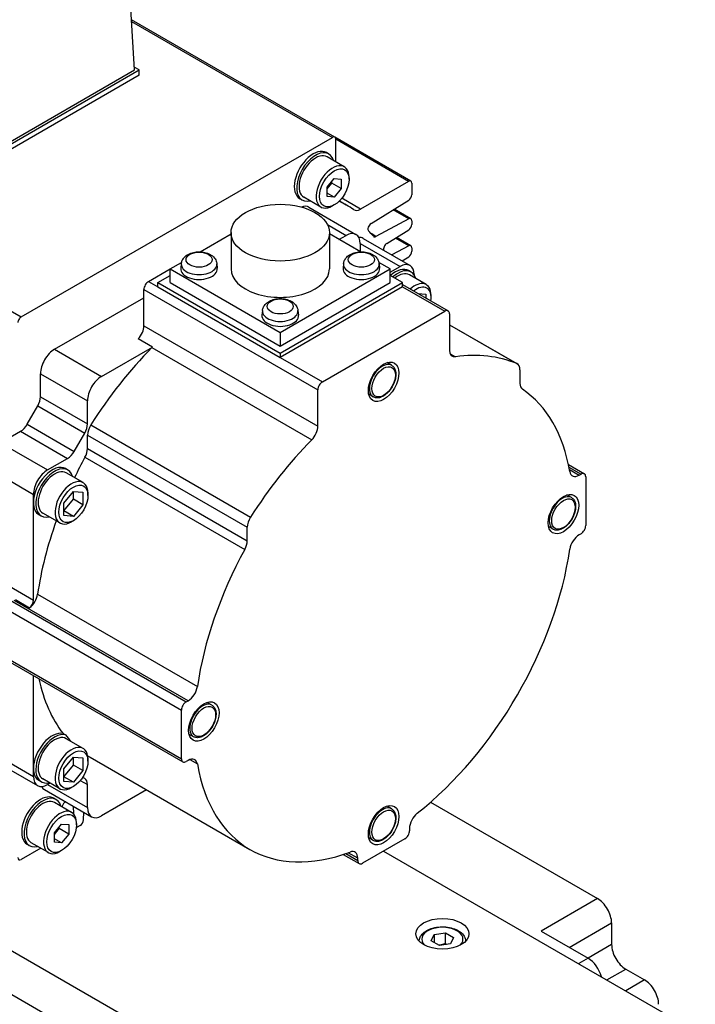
# Model space of a CAD drawing. Extents: x 26457 to 28142, y 9085 to 10273.
# Tile 11 of 18: x 27649 to 27700, y 10045 to 10120. Entities that reach past the tile are written whole.
import ezdxf

# ---------------------------------------------------------------- set-up
doc = ezdxf.new("R2010")
doc.units = 0
doc.header["$LTSCALE"] = 25.4
doc.layers.get('0').update_dxf_attribs({"linetype": 'CONTINUOUS'})

msp = doc.modelspace()

# ---------------------------------------------------------------- linework, layer by layer
for p, q in [((27658.0437096, 10115.7386505), (27657.2399038, 10129.0280915)), ((27595.9592419, 10128.0674647), (27649.5225806, 10097.1426567)), ((27673.1027554, 10110.6734749), (27657.8162582, 10119.4991382)), ((27657.8236327, 10119.3772151), (27672.9287991, 10110.6562432)), ((27658.397263, 10115.7386505), (27658.0309165, 10115.9501608)), ((27641.4267003, 10105.9406916), (27658.397263, 10115.7386505)), ((27641.4267003, 10106.1448157), (27658.0437096, 10115.7386505)), ((27658.397263, 10115.3304022), (27641.4267003, 10105.5324433)), ((27658.397263, 10115.3304022), (27658.397263, 10115.7386505)), ((27649.5225806, 10097.1426567), (27672.9287991, 10110.6562432)), ((27678.8313043, 10107.3660956), (27673.1027554, 10110.6734749)), ((27673.1748104, 10108.8193072), (27673.1748104, 10110.5142085)), ((27678.6573481, 10107.3488639), (27673.1748104, 10110.5142085)), ((27672.6555152, 10109.4077976), (27672.4787385, 10109.5098597)), ((27673.820985, 10108.4462381), (27672.5305152, 10109.1912913)), ((27674.1834219, 10107.5022413), (27674.1834219, 10107.6451282)), ((27672.5393986, 10106.9066174), (27673.0697287, 10107.566357)), ((27672.5393986, 10106.7803049), (27672.892952, 10107.2201313)), ((27672.5393986, 10106.1995106), (27672.5393986, 10106.9066174)), ((27672.892952, 10107.2201313), (27672.892952, 10107.3464438)), ((27673.6000588, 10106.811883), (27672.892952, 10107.2201313)), ((27673.0697287, 10107.566357), (27673.6000588, 10107.5189898)), ((27673.6000588, 10107.5189898), (27673.6000588, 10106.811883)), ((27678.6573481, 10107.3488639), (27675.0392558, 10105.2599574)), ((27678.9033594, 10107.2068292), (27678.9033594, 10106.3448743)), ((27672.070985, 10105.4151492), (27670.7805152, 10106.1602023)), ((27673.0697287, 10106.1521434), (27672.5393986, 10106.4583297)), ((27673.0697287, 10106.1521434), (27672.5393986, 10106.1995106)), ((27673.6000588, 10106.811883), (27673.0697287, 10106.1521434)), ((27670.6555152, 10105.943696), (27670.4787385, 10106.0457581)), ((27673.0697287, 10105.5732681), (27672.945985, 10105.5018247)), ((27673.9741988, 10105.5681006), (27673.4504073, 10105.8705118)), ((27675.0392558, 10105.2599574), (27673.6312415, 10106.0728749)), ((27675.8390182, 10104.1777899), (27678.6659337, 10105.9239002)), ((27671.1680783, 10105.4026124), (27674.7036122, 10103.3613709)), ((27678.6659337, 10104.5227007), (27677.493405, 10105.1996605)), ((27678.8313043, 10104.5351485), (27677.5837167, 10105.2554436)), ((27672.5524617, 10104.0960323), (27673.9536122, 10103.2870777)), ((27678.6659337, 10104.5227007), (27676.2053466, 10103.2012984)), ((27678.9033594, 10104.3758821), (27678.9033594, 10104.1129006)), ((27662.9718553, 10102.049861), (27665.3038647, 10103.3962473)), ((27665.3038647, 10103.4912018), (27665.3038647, 10100.7559383)), ((27672.7038647, 10103.4912018), (27672.7038647, 10100.7559383)), ((27675.0358741, 10102.049861), (27672.7038647, 10103.3962473)), ((27673.4232821, 10102.9808915), (27673.9536122, 10103.2870777)), ((27676.2053466, 10103.2012984), (27675.8344077, 10103.41546)), ((27677.0109865, 10102.6697097), (27678.6659337, 10103.6919265)), ((27675.0142724, 10102.6747052), (27678.0194762, 10100.93965)), ((27675.0142724, 10102.6747052), (27675.0142724, 10102.0623328)), ((27675.2339423, 10103.0551847), (27678.7694762, 10101.0139432)), ((27678.6659337, 10102.4936337), (27677.3917604, 10101.8093679)), ((27678.6659337, 10102.4936337), (27677.6631981, 10103.0725634)), ((27678.8313043, 10102.5060815), (27677.7535097, 10103.1283465)), ((27678.9033594, 10102.3468151), (27678.9033594, 10102.0838335)), ((27660.7307154, 10100.7559383), (27661.5831093, 10101.2480681)), ((27661.5661582, 10101.1496134), (27661.5291669, 10100.8050493)), ((27664.2369082, 10101.1496134), (27664.2738995, 10100.8050493)), ((27673.7708213, 10101.1496134), (27673.7338299, 10100.8050493)), ((27677.2770141, 10100.7559383), (27676.4246202, 10101.2480681)), ((27676.4415712, 10101.1496134), (27676.4785626, 10100.8050493)), ((27678.1729427, 10101.358352), (27678.6659337, 10101.6628594)), ((27659.1043698, 10099.8169672), (27660.7307154, 10100.7559383)), ((27659.8114766, 10099.7353176), (27660.7307154, 10100.2660403)), ((27660.7307154, 10100.7559383), (27669.0038647, 10095.9794333)), ((27660.7307154, 10099.7353176), (27660.7307154, 10100.7559383)), ((27669.0038647, 10095.9794333), (27677.2770141, 10100.7559383)), ((27677.2770141, 10100.5109893), (27678.0194762, 10100.93965)), ((27677.2770141, 10099.7353176), (27677.2770141, 10100.7559383)), ((27678.1962529, 10099.7353176), (27677.2770141, 10100.2660403)), ((27678.8426995, 10100.5283973), (27678.6659228, 10100.6304594)), ((27679.9904917, 10099.577044), (27678.7176995, 10100.3118909)), ((27679.0801364, 10100.3272776), (27679.0801364, 10100.3013504)), ((27659.1043698, 10099.8169672), (27659.8114766, 10099.4087189)), ((27659.8114766, 10099.4087189), (27659.8114766, 10099.7353176)), ((27659.8114766, 10099.7353176), (27669.0038647, 10094.4280898)), ((27660.7307154, 10099.7353176), (27669.0038647, 10094.9588126)), ((27669.0038647, 10094.4280898), (27678.1962529, 10099.7353176)), ((27669.0038647, 10094.9588126), (27677.2770141, 10099.7353176)), ((27678.1962529, 10099.4087189), (27678.1962529, 10099.7353176)), ((27678.1962529, 10099.5778209), (27681.6282334, 10097.596366)), ((27658.7508164, 10099.2045948), (27671.8322919, 10091.6520014)), ((27658.7508164, 10096.480294), (27658.7508164, 10099.2045948)), ((27659.8114766, 10099.4087189), (27669.0038647, 10094.1014911)), ((27678.1962529, 10099.4087189), (27669.0038647, 10094.1014911)), ((27678.1962529, 10099.4087189), (27681.3782334, 10097.5716016)), ((27679.3445904, 10098.9148279), (27679.9640198, 10098.8595027)), ((27679.9640198, 10098.8595027), (27679.9640198, 10098.5572002)), ((27680.3529286, 10098.6126348), (27680.3529286, 10098.7759341)), ((27652.033302, 10094.7138636), (27658.7508164, 10098.5922223)), ((27667.6684898, 10097.6264307), (27667.6314984, 10097.2818665)), ((27670.3392397, 10097.6264307), (27670.3762311, 10097.2818665)), ((27672.1858453, 10092.2643738), (27681.3782334, 10097.5716016)), ((27681.7317868, 10097.3674775), (27681.7317868, 10094.6431767)), ((27681.7317868, 10096.5568439), (27686.8279809, 10093.6145549)), ((27681.7317868, 10096.5538674), (27686.7908144, 10093.6330365)), ((27658.7508164, 10096.480294), (27671.8322919, 10088.9277006)), ((27669.0038647, 10095.9794333), (27669.0038647, 10094.9588126)), ((27659.3921648, 10094.8800221), (27658.3315046, 10095.4923945)), ((27652.033302, 10094.7138636), (27655.5688359, 10092.6726221)), ((27655.5688359, 10092.6726221), (27659.3921648, 10094.8800221)), ((27659.3543965, 10094.8402753), (27671.3752118, 10087.9000544)), ((27669.0038647, 10094.4280898), (27669.0038647, 10094.1014911)), ((27681.7774658, 10094.3808435), (27682.1888669, 10094.143321)), ((27669.0038647, 10094.1014911), (27672.1858453, 10092.2643738)), ((27677.381151, 10093.5061898), (27677.0365266, 10093.7051588)), ((27650.9726418, 10091.1410489), (27650.9726418, 10092.8767463)), ((27650.9726418, 10092.8767463), (27654.5081757, 10090.8355048)), ((27687.0350877, 10093.1567778), (27687.0350877, 10092.1445484)), ((27671.8322919, 10088.9277006), (27671.8322919, 10091.6520014)), ((27650.9726418, 10091.1410489), (27654.5081757, 10089.0998075)), ((27654.5081757, 10089.0998075), (27654.5081757, 10090.8355048)), ((27676.006151, 10091.1246199), (27675.6615266, 10091.3235889)), ((27649.970596, 10089.0672507), (27650.765535, 10090.4441255)), ((27650.765535, 10090.4441255), (27654.3010689, 10088.402884)), ((27647.967438, 10087.6715806), (27649.470596, 10088.5394292)), ((27649.470596, 10088.5394292), (27653.0061299, 10086.4981878)), ((27649.970596, 10089.0672507), (27653.5061299, 10087.0260092)), ((27653.5061299, 10087.0260092), (27654.3010689, 10088.402884)), ((27654.752449, 10089.0161194), (27666.7732643, 10082.0758985)), ((27647.967438, 10087.6715806), (27651.5029719, 10085.6303391)), ((27654.5081757, 10088.2577983), (27666.528991, 10081.3175774)), ((27654.5081757, 10087.2455689), (27654.5081757, 10088.2577983)), ((27654.5081757, 10087.2455689), (27666.528991, 10080.305348)), ((27651.5029719, 10085.6303391), (27653.0061299, 10086.4981878)), ((27654.3198931, 10086.5821008), (27666.3407083, 10079.6418799)), ((27716.9103492, 10010.1044054), (27586.0955946, 10085.6303391)), ((27653.033302, 10085.6273347), (27652.8565253, 10085.7293968)), ((27654.1810942, 10084.6759814), (27652.908302, 10085.4108283)), ((27690.6845617, 10086.0398439), (27691.8812817, 10085.3489173)), ((27690.7238484, 10085.8480598), (27691.6312817, 10085.3241529)), ((27690.7605157, 10085.6550138), (27691.4824326, 10085.2382148)), ((27647.9134574, 10085.2532566), (27650.4423117, 10083.7932218)), ((27691.4824326, 10085.2382148), (27691.6312817, 10085.3241529)), ((27691.9848351, 10085.1200288), (27691.9848351, 10081.4457941)), ((27652.7404088, 10083.1419435), (27653.4475156, 10084.0215963)), ((27653.4475156, 10083.4238794), (27653.4475156, 10084.0215963)), ((27653.4475156, 10084.0215963), (27654.1546223, 10083.9584401)), ((27654.1546223, 10083.9584401), (27654.1546223, 10083.0156311)), ((27650.4423117, 10083.1808494), (27650.4423117, 10083.7932218)), ((27652.7404088, 10082.5442266), (27653.4475156, 10083.4238794)), ((27654.1546223, 10083.0156311), (27653.4475156, 10083.4238794)), ((27654.5435311, 10083.7115722), (27654.5435311, 10083.8748715)), ((27690.9045682, 10083.5551377), (27690.5599438, 10083.7541067)), ((27650.4423117, 10075.8323801), (27650.4423117, 10083.1808494)), ((27652.7404088, 10082.1991345), (27652.7404088, 10083.1419435)), ((27653.4475156, 10082.1359783), (27652.7404088, 10082.5442266)), ((27654.1546223, 10083.0156311), (27653.4475156, 10082.1359783)), ((27586.0955946, 10082.3643528), (27716.9103492, 10006.8384191)), ((27651.033302, 10082.1632331), (27650.8565253, 10082.2652951)), ((27652.4310942, 10081.6448925), (27651.158302, 10082.3797394)), ((27653.4475156, 10082.1359783), (27652.7404088, 10082.1991345)), ((27653.4475156, 10081.8132176), (27653.3060942, 10081.7315679)), ((27666.528991, 10080.305348), (27666.528991, 10081.3175774)), ((27689.5295682, 10081.1735679), (27689.1849438, 10081.3725368)), ((27691.6312817, 10080.8334217), (27691.4824326, 10080.7474836)), ((27646.9067778, 10077.8736216), (27650.4423117, 10075.8323801)), ((27646.0228944, 10076.5468147), (27661.5792435, 10067.5653523)), ((27646.3764477, 10077.1591871), (27661.9327969, 10068.1777247)), ((27662.0816461, 10068.2636628), (27649.0001706, 10075.8162562)), ((27649.0950013, 10075.8783826), (27650.1556615, 10075.2660102)), ((27650.7567074, 10076.2772046), (27662.7775227, 10069.3369837)), ((27646.0228944, 10072.87258), (27661.5792435, 10063.8911177)), ((27646.1264477, 10072.6436915), (27661.6827969, 10063.6622291)), ((27650.4423117, 10063.1766831), (27650.4423117, 10070.1519262)), ((27661.9327969, 10068.1777247), (27662.0816461, 10068.2636628)), ((27663.8577338, 10067.9396406), (27663.5131094, 10068.1386096)), ((27661.5792435, 10063.8911177), (27661.5792435, 10067.5653523)), ((27652.6713454, 10065.7983164), (27652.8481221, 10065.6962543)), ((27654.1810942, 10064.6718152), (27652.908302, 10065.4066621)), ((27662.4827338, 10065.5580708), (27662.1381094, 10065.7570397)), ((27646.9067778, 10064.6055522), (27650.4423117, 10062.5643107)), ((27652.7404088, 10063.1377773), (27653.4475156, 10064.0174301)), ((27653.4475156, 10063.4197131), (27653.4475156, 10064.0174301)), ((27653.4475156, 10064.0174301), (27654.1546223, 10063.9542739)), ((27654.1546223, 10063.9542739), (27654.1546223, 10063.0114648)), ((27654.6987241, 10064.0170329), (27666.7195393, 10057.076812)), ((27647.217438, 10063.9188865), (27650.7529719, 10061.877645)), ((27652.7404088, 10062.5400603), (27653.4475156, 10063.4197131)), ((27654.1546223, 10063.0114648), (27653.4475156, 10063.4197131)), ((27654.5435311, 10063.7074059), (27654.5435311, 10063.8707052)), ((27662.0816461, 10063.7729316), (27661.9327969, 10063.6869935)), ((27662.207168, 10063.8324342), (27662.7775227, 10063.5031398)), ((27650.4423117, 10062.5643107), (27650.4423117, 10063.1766831)), ((27652.7404088, 10062.1949683), (27652.7404088, 10063.1377773)), ((27653.4475156, 10062.131812), (27652.7404088, 10062.5400603)), ((27654.1546223, 10063.0114648), (27653.4475156, 10062.131812)), ((27654.3010689, 10062.4103575), (27654.1447047, 10062.5006345)), ((27651.033302, 10062.1590668), (27650.8565253, 10062.2611289)), ((27652.4310942, 10061.6407263), (27651.158302, 10062.3755732)), ((27651.6975156, 10062.0642581), (27651.5029719, 10061.9519383)), ((27651.5029719, 10061.9519383), (27654.5081757, 10060.216883)), ((27653.4475156, 10062.131812), (27652.7404088, 10062.1949683)), ((27653.4475156, 10061.8090514), (27653.3060942, 10061.7274017)), ((27653.9697357, 10062.2634489), (27654.5081757, 10061.9525804)), ((27654.5081757, 10060.216883), (27654.5081757, 10061.9525804)), ((27651.283302, 10061.5714588), (27654.8188359, 10059.5302174)), ((27658.9551364, 10061.5595921), (27655.5688359, 10059.6045106)), ((27652.1494185, 10060.826251), (27651.9726418, 10060.9283131)), ((27653.3148884, 10059.8646916), (27652.0244185, 10060.6097447)), ((27652.6003352, 10060.277239), (27652.6110747, 10060.3175105)), ((27653.4411197, 10060.3256422), (27653.4588954, 10059.748129)), ((27677.381151, 10060.1318921), (27677.0365266, 10060.330861)), ((27680.3141904, 10060.6270844), (27692.8687186, 10053.3787242)), ((27654.2050865, 10059.2954292), (27654.2223021, 10059.8746263)), ((27652.033302, 10058.3250708), (27652.5636321, 10058.9848104)), ((27652.3868554, 10058.6385848), (27652.3868554, 10058.7648972)), ((27652.5636321, 10058.9848104), (27653.0939622, 10058.9374433)), ((27653.0939622, 10058.9374433), (27653.0939622, 10058.2303365)), ((27653.6773253, 10058.9206947), (27653.6773253, 10059.0635816)), ((27653.9592251, 10058.8793255), (27653.7314763, 10058.7478347)), ((27652.033302, 10058.1987584), (27652.3868554, 10058.6385848)), ((27652.033302, 10057.617964), (27652.033302, 10058.3250708)), ((27653.0939622, 10058.2303365), (27652.3868554, 10058.6385848)), ((27653.0939622, 10058.2303365), (27652.5636321, 10057.5705969)), ((27678.726583, 10058.653704), (27678.726583, 10058.4818278)), ((27650.1494185, 10057.3621494), (27649.9726418, 10057.4642115)), ((27651.5648884, 10056.8336027), (27650.2744185, 10057.5786558)), ((27652.5636321, 10057.5705969), (27652.033302, 10057.8767831)), ((27652.5636321, 10057.5705969), (27652.033302, 10057.617964)), ((27678.3730296, 10057.8694554), (27675.1910491, 10056.0323381)), ((27676.006151, 10057.7503222), (27675.6615266, 10057.9492912)), ((27650.9904088, 10057.1652786), (27649.5225806, 10056.3178276)), ((27652.5636321, 10056.9917215), (27652.4398884, 10056.9202781)), ((27673.7443291, 10056.6985003), (27674.9410491, 10056.0075736)), ((27673.9300623, 10056.7603691), (27674.8374957, 10056.2364622)), ((27674.8374957, 10056.4083384), (27674.1155787, 10056.8251373)), ((27676.7820393, 10056.9508967), (27733.2091605, 10024.3726831)), ((27674.8374957, 10056.2364622), (27674.8374957, 10056.4083384)), ((27692.8687186, 10053.3787242), (27688.6260779, 10050.9292344)), ((27690.7473983, 10049.7044896), (27693.9293788, 10051.5416069)), ((27693.9293788, 10051.5416069), (27693.9293788, 10049.9086137)), ((27680.3649404, 10050.1874525), (27680.5890843, 10050.6704154)), ((27680.5890843, 10050.6704154), (27681.4256006, 10050.7998249)), ((27680.5890843, 10050.6704154), (27680.5890843, 10050.0580429)), ((27681.4256006, 10049.9833283), (27681.4256006, 10050.7998249)), ((27681.4256006, 10050.7998249), (27682.037973, 10050.4462715)), ((27688.6260779, 10050.9292344), (27692.1616118, 10048.887993)), ((27680.9773128, 10049.8338991), (27680.3649404, 10050.1874525)), ((27681.8138292, 10049.9633086), (27680.9773128, 10049.8338991)), ((27682.037973, 10050.4462715), (27681.8138292, 10049.9633086)), ((27693.9293788, 10049.9086137), (27692.1616118, 10048.887993)), ((27692.1616118, 10048.887993), (27691.454505, 10048.4797447)), ((27693.5758254, 10047.2549998), (27694.9900389, 10048.0714964)), ((27694.9900389, 10048.0714964), (27696.4042525, 10047.2549998)), ((27696.4042525, 10047.2549998), (27694.9900389, 10046.4385032))]:
    msp.add_line(p, q)
for centre, major_axis, start_param, end_param in [((27672.9287991, 10110.3721738), (0.1739563, 0.3013011), 5.4977871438, 7.0685834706), ((27671.4787385, 10107.7778089), (-1, -1.7320508), 3.1415926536, 6.2831853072), ((27671.6555152, 10107.6757468), (-1, -1.7320508), 2.6362321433, 6.7885458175), ((27671.6555152, 10107.6757468), (-0.875, -1.5155445), 3.1415926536, 6.2831853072), ((27672.945985, 10106.9306937), (-0.875, -1.5155445), 2.3561944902, 7.0685834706), ((27678.6573481, 10107.0647945), (0.1739563, 0.3013011), 5.4977871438, 7.0685834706), ((27678.6573481, 10106.2028396), (0.1739563, 0.3013011), 3.9618973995, 5.4977871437), ((27670.4180783, 10104.1035743), (0.75, 1.2990381), 0, 0.6083099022), ((27661.2256898, 10083.4870354), (12.7485089, 22.0810652), 6.2393241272, 6.3246937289), ((27675.0392558, 10106.0715842), (-0.4970179, -0.8608602), 6.2393244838, 7.0685834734), ((27675.8476038, 10103.8988505), (-0.1739563, -0.3013011), 3.9618973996, 6.1144940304), ((27678.6573481, 10104.2338474), (0.1739563, 0.3013011), 5.4977871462, 7.0336768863), ((27678.6573481, 10103.9708659), (0.1739563, 0.3013011), 3.9618973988, 5.4977871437), ((27673.9536122, 10102.0623328), (0.75, 1.2990381), 5.4977871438, 7.0685834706), ((27661.2256899, 10083.4870354), (12.5, 21.6506351), 6.0782193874, 6.1144940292), ((27676.2139323, 10103.4901517), (-0.1739563, -0.3013011), 6.0782193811, 7.0336768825), ((27674.4839423, 10101.7561466), (0.75, 1.2990381), 0, 0.3613671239), ((27677.0195722, 10102.3907703), (0.1739563, 0.3013011), 0.8203047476, 2.7197645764), ((27678.6573481, 10102.2047804), (0.1739563, 0.3013011), 5.4977871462, 7.0336768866), ((27678.6573481, 10101.9417988), (0.1739563, 0.3013011), 3.9618973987, 5.4977871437), ((27662.9015332, 10101.1018262), (1.3379377, 0), 3.079689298, 6.3450886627), ((27675.1061963, 10101.1018262), (1.3379377, 0), 3.079689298, 6.3450886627), ((27678.0194762, 10099.7149051), (0.75, 1.2990381), 5.4977871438, 7.0685834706), ((27662.9015332, 10100.7559383), (1.375, 0), 3.079689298, 6.3450886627), ((27669.0038647, 10100.7559383), (3.7, 0), 3.1415926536, 6.2831853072), ((27675.1061963, 10100.7559383), (1.375, 0), 3.079689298, 6.3450886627), ((27677.6659228, 10098.8984086), (1, 1.7320508), 0, 1.0529905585), ((27677.8426995, 10098.7963465), (1, 1.7320508), 5.7778247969, 7.3361758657), ((27677.8426995, 10098.7963465), (0.875, 1.5155445), 0, 0.9695321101), ((27659.1043698, 10099.4087189), (0.25, 0.4330127), 0.7853981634, 2.3561944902), ((27679.1154917, 10098.0614996), (0.875, 1.5155445), 5.4977871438, 7.3444770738), ((27679.2569131, 10097.9798499), (0.775, 1.3423394), 5.2955671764, 7.2708034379), ((27669.0038647, 10097.2327555), (1.375, 0), 3.079689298, 6.3450886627), ((27669.0038647, 10097.5786434), (1.3379377, 0), 3.079689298, 6.3450886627), ((27681.3782334, 10097.1633533), (0.25, 0.4330127), 5.4977871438, 7.0685834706), ((27649.5225806, 10096.8585873), (-0.1739563, -0.3013011), 3.9269908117, 5.4977871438), ((27658.0437096, 10096.0720457), (0.5, 0.8660254), 4.3461619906, 5.4977871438), ((27652.033302, 10093.4891187), (0.75, 1.2990381), 0.7853981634, 2.3561944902), ((27664.7612241, 10081.4457941), (10.8125, 18.7277994), 1.146805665, 1.4989793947), ((27659.1043698, 10095.4596733), (0.5, 0.8660254), 4.2883983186, 4.3461619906), ((27682.4388936, 10095.051425), (-0.5, -0.8660254), 5.4977871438, 6.7071759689), ((27676.7820393, 10074.5055732), (10.8125, 18.7277994), 0.0718169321, 0.4239906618), ((27676.693651, 10092.3154049), (-0.6875, -1.1907849), 3.1415926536, 6.2831853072), ((27686.3279809, 10092.7485295), (0.5, 0.8660254), 5.4977871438, 6.3550022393), ((27655.5688359, 10091.4478773), (0.75, 1.2990381), 0.7853981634, 2.3561944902), ((27672.1858453, 10091.8561255), (0.25, 0.4330127), 0.7853981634, 2.3561944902), ((27687.7421944, 10092.5527967), (-0.5, -0.8660254), 5.4977871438, 6.2447910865), ((27676.7820393, 10074.5055732), (10.0625, 17.4287613), 5.6762477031, 6.2447910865), ((27650.265535, 10090.7328006), (0.5, 0.8660254), 4.7123889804, 5.4977871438), ((27649.470596, 10089.3559258), (0.5, 0.8660254), 3.926990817, 4.7123889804), ((27653.8010689, 10088.6915592), (0.5, 0.8660254), 4.7123889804, 5.4977871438), ((27655.2152825, 10088.6660466), (0.5, 0.8660254), 1.4989793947, 2.3561944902), ((27671.1251851, 10088.5194523), (0.5, 0.8660254), 4.2883983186, 5.4977871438), ((27676.7820393, 10074.5055732), (10.8125, 18.7277994), 1.146805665, 1.4989793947), ((27653.0061299, 10087.3146844), (0.5, 0.8660254), 3.926990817, 4.7123889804), ((27653.8010689, 10086.8373206), (0.5, 0.8660254), 4.750783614, 5.4977871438), ((27664.7612241, 10081.4457941), (10.0625, 17.4287613), 1.609190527, 1.6949731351), ((27651.8565253, 10083.997346), (1, 1.7320508), 0, 2.3561944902), ((27651.5029719, 10084.4055942), (0.75, 1.2990381), 0.7853981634, 2.3561944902), ((27652.033302, 10083.8952839), (-1, -1.7320508), 2.6362321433, 6.7885458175), ((27652.033302, 10083.8952839), (-0.875, -1.5155445), 3.1415926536, 6.2831853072), ((27691.4824326, 10086.0547114), (-0.5, -0.8660254), 5.6762477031, 7.0685834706), ((27653.3060942, 10083.160437), (-0.875, -1.5155445), 2.3561944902, 7.0685834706), ((27691.6312817, 10084.9159046), (0.25, 0.4330127), 5.4977871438, 7.0685834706), ((27690.2170682, 10082.3643528), (-0.6875, -1.1907849), 3.1415926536, 6.2831853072), ((27651.8565253, 10083.997346), (-1, -1.7320508), 5.4977871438, 6.2831853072), ((27664.7612241, 10081.4457941), (10.0625, 17.4287613), 1.8731531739, 2.1777339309), ((27667.2360978, 10081.7258257), (0.5, 0.8660254), 1.4989793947, 2.3561944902), ((27691.6312817, 10081.24167), (-0.25, -0.4330127), 0.7853981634, 2.3561944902), ((27665.8218842, 10079.8970997), (0.5, 0.8660254), 4.750783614, 5.4977871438), ((27691.4824326, 10079.930987), (-0.5, -0.8660254), 3.926990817, 5.3193265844), ((27676.7820393, 10074.5055732), (10.0625, 17.4287613), 1.609190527, 2.1777339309), ((27676.7820393, 10074.5055732), (-10.0625, -17.4287613), 0.9638587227, 2.1777339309), ((27650.0608308, 10076.0203803), (0.5, 0.8660254), 4.0615069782, 5.3193265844), ((27650.0887583, 10075.628256), (0.25, 0.4330127), 4.1173693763, 5.4977871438), ((27664.7612241, 10081.4457941), (-10.0625, -17.4287613), 5.7129068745, 6.0534069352), ((27662.0816461, 10069.0801594), (0.5, 0.8660254), 3.926990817, 5.3193265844), ((27661.9327969, 10067.7694764), (0.25, 0.4330127), 0.7853981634, 2.3561944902), ((27663.1702338, 10066.7488557), (-0.6875, -1.1907849), 3.1415926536, 6.2831853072), ((27651.8565253, 10063.9931797), (1, 1.7320508), 0.171369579, 2.3561944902), ((27652.033302, 10063.8911177), (-1, -1.7320508), 3.3129622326, 6.7885458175), ((27652.033302, 10063.8911177), (-0.875, -1.5155445), 3.1415926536, 6.2831853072), ((27664.9380007, 10081.3437321), (-10.0625, -17.4287613), 6.0534069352, 6.1079386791), ((27653.3060942, 10063.1562707), (-0.875, -1.5155445), 2.3561944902, 7.0685834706), ((27664.7612241, 10081.4457941), (-10.0625, -17.4287613), 6.2654842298, 6.2831853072), ((27662.0816461, 10062.956435), (0.5, 0.8660254), 5.6762477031, 7.0685834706), ((27661.9327969, 10064.0952418), (-0.25, -0.4330127), 5.4977871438, 7.0685834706), ((27676.7820393, 10074.5055732), (-10.0625, -17.4287613), 5.6762477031, 6.8901229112), ((27651.8565253, 10063.9931797), (-1, -1.7320508), 5.4977871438, 6.2831853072), ((27651.5029719, 10063.1766831), (-0.75, -1.2990381), 5.4977871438, 7.0685834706), ((27652.033302, 10062.8704969), (-0.75, -1.2990381), 5.9218181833, 6.2831853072), ((27653.8010689, 10061.5443321), (0.5, 0.8660254), 5.4977871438, 6.2831853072), ((27650.9726418, 10059.1962623), (-1, -1.7320508), 3.1415926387, 6.2831853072), ((27651.1494185, 10059.0942002), (-1, -1.7320508), 2.6362321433, 6.7885458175), ((27651.1494185, 10059.0942002), (-0.875, -1.5155445), 3.1415926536, 6.2831853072), ((27652.8422497, 10060.353822), (0.1739563, 0.3013011), 0.6591443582, 2.0071286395), ((27676.693651, 10058.9411071), (-0.6875, -1.1907849), 3.1415926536, 6.2831853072), ((27652.4398884, 10058.3491471), (-0.875, -1.5155445), 2.3561944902, 7.0685834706), ((27655.5688359, 10060.8292555), (-0.75, -1.2990381), 5.4977871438, 7.0685834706), ((27679.4336898, 10059.0619523), (-0.5, -0.8660254), 4.1054513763, 5.4977871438), ((27653.7314763, 10059.0319041), (0.1739563, 0.3013011), 3.6519076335, 3.9269908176), ((27653.9592251, 10059.1633949), (0.1739563, 0.3013011), 3.9269908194, 5.4628805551), ((27678.3730296, 10058.2777037), (-0.25, -0.4330127), 0.7853981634, 2.3561944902), ((27674.1303889, 10056.0000901), (0.5, 0.8660254), 5.4977871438, 6.8901229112), ((27649.5225806, 10056.601897), (-0.1739563, -0.3013011), 5.4977871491, 7.0685834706), ((27675.1910491, 10056.4405864), (-0.25, -0.4330127), 5.4977871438, 7.0685834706), ((27692.8687186, 10052.1539793), (-0.75, 1.2990381), 3.926990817, 5.4977871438), ((27681.2014567, 10050.316862), (-1.55, 0), 2.617211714, 6.8075662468), ((27694.9900389, 10049.2962413), (-0.75, 1.2990381), 0.7853981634, 2.3561944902), ((27692.1616118, 10047.6632481), (-0.75, 1.2990381), 4.2668277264, 5.4977871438), ((27696.4042525, 10046.0302549), (-0.75, 1.2990381), 3.926990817, 5.4977871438)]:
    msp.add_ellipse(centre, major_axis=major_axis, ratio=0.5773502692, start_param=start_param, end_param=end_param)
for centre, major_axis in [((27673.0697287, 10106.8592502), (0.7875, 1.36399)), ((27669.0038647, 10103.4912018), (3.7, 0)), ((27662.9015332, 10101.4581697), (0.9798137, 0)), ((27675.1061963, 10101.4581697), (0.9798136, 0)), ((27669.0038647, 10097.934987), (0.9798136, 0)), ((27676.7820393, 10092.2643738), (0.8125, 1.4072913)), ((27676.7820393, 10092.2643738), (0.625, 1.0825318)), ((27653.4475156, 10083.0787873), (0.775, 1.3423394)), ((27690.3054565, 10082.3133218), (0.8125, 1.4072913)), ((27690.3054565, 10082.3133218), (0.625, 1.0825318)), ((27663.2586221, 10066.6978246), (0.8125, 1.4072913)), ((27663.2586221, 10066.6978246), (0.625, 1.0825318)), ((27653.4475156, 10063.0746211), (0.775, 1.3423394)), ((27676.7820393, 10058.8900761), (0.8125, 1.4072913)), ((27652.5636321, 10058.2777037), (0.7875, 1.36399)), ((27676.7820393, 10058.8900761), (0.625, 1.0825318)), ((27681.2014567, 10050.7251103), (-2, 0))]:
    msp.add_ellipse(centre, major_axis=major_axis, ratio=0.5773502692)
for points, knots in [([(27661.5661582, 10101.1496134), (27661.5761608, 10101.2427843), (27661.6031646, 10101.3324942), (27661.685463, 10101.503692), (27661.7434787, 10101.5825195), (27661.8909942, 10101.7353242), (27661.9847739, 10101.8026449), (27662.2063629, 10101.923839), (27662.3376484, 10101.9711198), (27662.6138661, 10102.0355025), (27662.7591969, 10102.0513482), (27663.048152, 10102.0509039), (27663.191684, 10102.0349916), (27663.4704579, 10101.9698759), (27663.6056888, 10101.9205768), (27663.8524254, 10101.7822167), (27663.9658492, 10101.6943453), (27664.1282037, 10101.4882978), (27664.185566, 10101.3819483), (27664.2258458, 10101.2257999), (27664.2327917, 10101.1879578), (27664.2369082, 10101.1496134)], [5.5596904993, 5.5596904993, 5.5596904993, 5.5596904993, 5.7685173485, 5.7685173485, 6.0062678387, 6.0062678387, 6.3102343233, 6.3102343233, 6.6848757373, 6.6848757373, 7.0712463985, 7.0712463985, 7.453023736, 7.453023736, 7.8394058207, 7.8394058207, 8.2124410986, 8.2124410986, 8.4915340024, 8.4915340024, 8.5774764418, 8.5774764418, 8.5774764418, 8.5774764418]), ([(27673.7708213, 10101.1496134), (27673.7808238, 10101.2427843), (27673.8078276, 10101.3324942), (27673.890126, 10101.503692), (27673.9481417, 10101.5825195), (27674.0956572, 10101.7353242), (27674.189437, 10101.8026449), (27674.4110259, 10101.923839), (27674.5423115, 10101.9711198), (27674.8185291, 10102.0355025), (27674.9638599, 10102.0513482), (27675.252815, 10102.0509039), (27675.396347, 10102.0349916), (27675.675121, 10101.9698759), (27675.8103518, 10101.9205768), (27676.0570885, 10101.7822167), (27676.1705123, 10101.6943453), (27676.3328667, 10101.4882978), (27676.3902291, 10101.3819483), (27676.4305089, 10101.2257999), (27676.4374547, 10101.1879578), (27676.4415712, 10101.1496134)], [5.5596904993, 5.5596904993, 5.5596904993, 5.5596904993, 5.7685173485, 5.7685173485, 6.0062678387, 6.0062678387, 6.3102343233, 6.3102343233, 6.6848757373, 6.6848757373, 7.0712463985, 7.0712463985, 7.453023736, 7.453023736, 7.8394058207, 7.8394058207, 8.2124410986, 8.2124410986, 8.4915340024, 8.4915340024, 8.5774764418, 8.5774764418, 8.5774764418, 8.5774764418]), ([(27667.6684898, 10097.6264307), (27667.6784923, 10097.7196016), (27667.7054961, 10097.8093114), (27667.7877945, 10097.9805093), (27667.8458102, 10098.0593368), (27667.9933257, 10098.2121415), (27668.0871054, 10098.2794622), (27668.3086944, 10098.4006563), (27668.43998, 10098.4479371), (27668.7161976, 10098.5123198), (27668.8615284, 10098.5281654), (27669.1504835, 10098.5277212), (27669.2940155, 10098.5118088), (27669.5727894, 10098.4466931), (27669.7080203, 10098.397394), (27669.954757, 10098.2590339), (27670.0681808, 10098.1711626), (27670.2305352, 10097.965115), (27670.2878975, 10097.8587655), (27670.3281774, 10097.7026172), (27670.3351232, 10097.6647751), (27670.3392397, 10097.6264307)], [5.5596904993, 5.5596904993, 5.5596904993, 5.5596904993, 5.7685173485, 5.7685173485, 6.0062678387, 6.0062678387, 6.3102343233, 6.3102343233, 6.6848757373, 6.6848757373, 7.0712463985, 7.0712463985, 7.453023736, 7.453023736, 7.8394058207, 7.8394058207, 8.2124410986, 8.2124410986, 8.4915340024, 8.4915340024, 8.5774764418, 8.5774764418, 8.5774764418, 8.5774764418]), ([(27677.381151, 10093.5061898), (27677.4550879, 10093.4635023), (27677.5184053, 10093.4031077), (27677.6206267, 10093.2522905), (27677.6574865, 10093.1601489), (27677.7030001, 10092.9478992), (27677.7082562, 10092.8255579), (27677.6845678, 10092.5671438), (27677.6547729, 10092.4307802), (27677.5641226, 10092.1599859), (27677.5034682, 10092.0256038), (27677.3576752, 10091.77127), (27677.272658, 10091.6513165), (27677.0856806, 10091.4367221), (27676.9837159, 10091.342188), (27676.7708882, 10091.188268), (27676.6599771, 10091.1290485), (27676.4400425, 10091.0561532), (27676.3306132, 10091.0415833), (27676.1481565, 10091.0620838), (27676.0730366, 10091.0860035), (27676.006151, 10091.1246199)], [0.7853981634, 0.7853981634, 0.7853981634, 0.7853981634, 1.0583959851, 1.0583959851, 1.3539316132, 1.3539316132, 1.6820988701, 1.6820988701, 2.0176258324, 2.0176258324, 2.3508391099, 2.3508391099, 2.68280535, 2.68280535, 3.0159364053, 3.0159364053, 3.3514217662, 3.3514217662, 3.68002839, 3.68002839, 3.926990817, 3.926990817, 3.926990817, 3.926990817]), ([(27690.9045682, 10083.5551377), (27690.9785051, 10083.5124502), (27691.0418225, 10083.4520557), (27691.1440439, 10083.3012384), (27691.1809037, 10083.2090968), (27691.2264173, 10082.9968472), (27691.2316734, 10082.8745058), (27691.207985, 10082.6160917), (27691.1781901, 10082.4797281), (27691.0875398, 10082.2089338), (27691.0268854, 10082.0745517), (27690.8810923, 10081.8202179), (27690.7960752, 10081.7002645), (27690.6090978, 10081.48567), (27690.507133, 10081.3911359), (27690.2943054, 10081.2372159), (27690.1833943, 10081.1779965), (27689.9634597, 10081.1051011), (27689.8540304, 10081.0905312), (27689.6715737, 10081.1110318), (27689.5964538, 10081.1349514), (27689.5295682, 10081.1735679)], [0.7853981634, 0.7853981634, 0.7853981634, 0.7853981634, 1.0583959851, 1.0583959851, 1.3539316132, 1.3539316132, 1.6820988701, 1.6820988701, 2.0176258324, 2.0176258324, 2.3508391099, 2.3508391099, 2.68280535, 2.68280535, 3.0159364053, 3.0159364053, 3.3514217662, 3.3514217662, 3.68002839, 3.68002839, 3.926990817, 3.926990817, 3.926990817, 3.926990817]), ([(27663.8577338, 10067.9396406), (27663.9316707, 10067.8969531), (27663.9949881, 10067.8365585), (27664.0972095, 10067.6857413), (27664.1340694, 10067.5935997), (27664.1795829, 10067.38135), (27664.184839, 10067.2590087), (27664.1611506, 10067.0005946), (27664.1313557, 10066.864231), (27664.0407054, 10066.5934367), (27663.980051, 10066.4590546), (27663.834258, 10066.2047208), (27663.7492408, 10066.0847673), (27663.5622634, 10065.8701729), (27663.4602987, 10065.7756388), (27663.2474711, 10065.6217188), (27663.1365599, 10065.5624993), (27662.9166253, 10065.489604), (27662.807196, 10065.4750341), (27662.6247393, 10065.4955347), (27662.5496195, 10065.5194543), (27662.4827338, 10065.5580708)], [0.7853981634, 0.7853981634, 0.7853981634, 0.7853981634, 1.0583959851, 1.0583959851, 1.3539316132, 1.3539316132, 1.6820988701, 1.6820988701, 2.0176258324, 2.0176258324, 2.3508391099, 2.3508391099, 2.68280535, 2.68280535, 3.0159364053, 3.0159364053, 3.3514217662, 3.3514217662, 3.68002839, 3.68002839, 3.926990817, 3.926990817, 3.926990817, 3.926990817]), ([(27677.381151, 10060.1318921), (27677.4550879, 10060.0892046), (27677.5184053, 10060.02881), (27677.6206267, 10059.8779927), (27677.6574865, 10059.7858511), (27677.7030001, 10059.5736015), (27677.7082562, 10059.4512601), (27677.6845678, 10059.192846), (27677.6547729, 10059.0564824), (27677.5641226, 10058.7856881), (27677.5034682, 10058.6513061), (27677.3576752, 10058.3969722), (27677.272658, 10058.2770188), (27677.0856806, 10058.0624243), (27676.9837159, 10057.9678902), (27676.7708882, 10057.8139703), (27676.6599771, 10057.7547508), (27676.4400425, 10057.6818555), (27676.3306132, 10057.6672855), (27676.1481565, 10057.6877861), (27676.0730366, 10057.7117057), (27676.006151, 10057.7503222)], [0.7853981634, 0.7853981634, 0.7853981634, 0.7853981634, 1.0583959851, 1.0583959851, 1.3539316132, 1.3539316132, 1.6820988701, 1.6820988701, 2.0176258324, 2.0176258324, 2.3508391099, 2.3508391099, 2.68280535, 2.68280535, 3.0159364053, 3.0159364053, 3.3514217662, 3.3514217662, 3.68002839, 3.68002839, 3.926990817, 3.926990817, 3.926990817, 3.926990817]), ([(27679.4515643, 10050.165981), (27679.4533842, 10050.2709979), (27679.4788066, 10050.3752374), (27679.5751447, 10050.5811313), (27679.6510302, 10050.68072), (27679.8513075, 10050.8685684), (27679.9811732, 10050.9538016), (27680.2787463, 10051.0959067), (27680.4477986, 10051.1516013), (27680.8036702, 10051.2269398), (27680.9902969, 10051.2467922), (27681.3634945, 10051.24991), (27681.5499842, 10051.2333547), (27681.9066909, 10051.1649137), (27682.0767859, 10051.1129399), (27682.3849979, 10050.9755275), (27682.5229692, 10050.889891), (27682.7469414, 10050.689769), (27682.8346382, 10050.5755641), (27682.9280161, 10050.3588654), (27682.9496727, 10050.2627201), (27682.9513491, 10050.165981)], [0.7954028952, 0.7954028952, 0.7954028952, 0.7954028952, 1.0492433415, 1.0492433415, 1.3371734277, 1.3371734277, 1.6651252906, 1.6651252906, 2.0047401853, 2.0047401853, 2.3417254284, 2.3417254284, 2.6770391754, 2.6770391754, 3.0137607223, 3.0137607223, 3.3533212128, 3.3533212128, 3.683154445, 3.683154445, 3.9169860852, 3.9169860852, 3.9169860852, 3.9169860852])]:
    msp.add_open_spline(points, degree=3, knots=knots)
for points, weights in [([(27681.4256006, 10049.9833283), (27681.1661952, 10049.8798989), (27680.9405919, 10049.8551)], [1, 1.09062147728, 1.07507328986]), ([(27681.5032215, 10049.9152574), (27681.4655489, 10049.9469481), (27681.4256006, 10049.9833283)], [1.03148954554, 1.01779072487, 1])]:
    msp.add_rational_spline(points, weights, degree=2)

doc.saveas('drawing.dxf')
